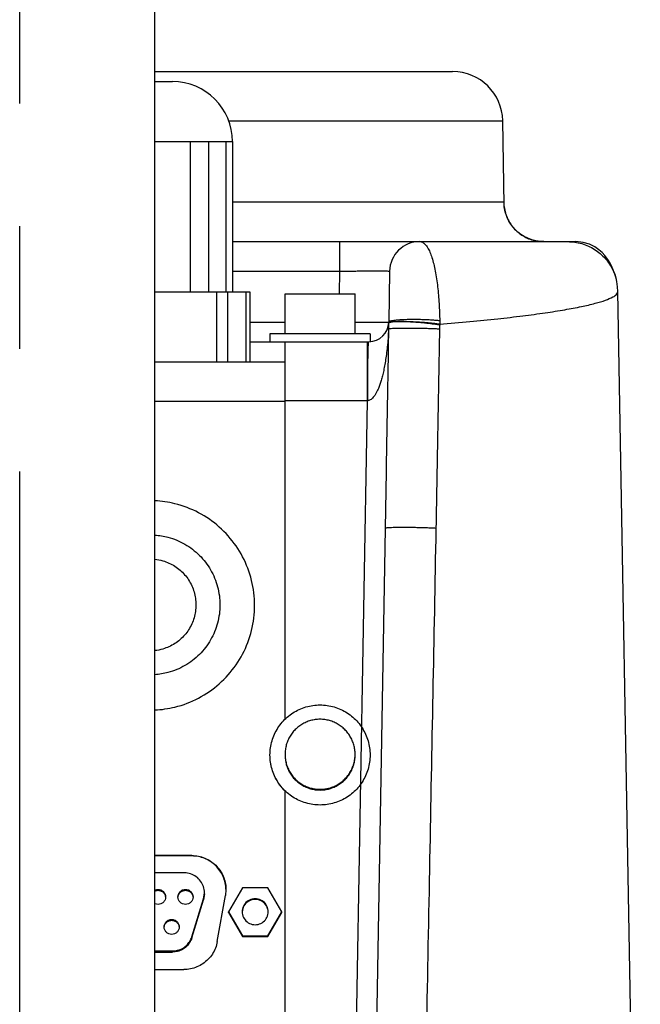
# Model space of a CAD drawing. Extents: x 0 to 594, y 0 to 420.
# Tile 41 of 64: x 472 to 484, y 206 to 225. Entities that reach past the tile are written whole.
import ezdxf

# ---------------------------------------------------------------- set-up
doc = ezdxf.new("R2010")
doc.units = 0
doc.header["$LTSCALE"] = 32.67
doc.linetypes.add('CENTER', pattern=[0.6, 0.375, -0.075, 0.075, -0.075])
doc.layers.get('0').update_dxf_attribs({"linetype": 'CONTINUOUS'})
doc.layers.add('DEFAULT_1', color=7, linetype='CENTER')

msp = doc.modelspace()

# ---------------------------------------------------------------- linework, layer by layer
at = {"color": 7, "linetype": 'CONTINUOUS'}
for p, q in [((474.48164, 165.51009), (474.48164, 254.12424)), ((474.48164, 224.41009), (480.43044, 224.41009)), ((474.48164, 224.21009), (474.83164, 224.21009)), ((481.45962, 221.74694), (481.43029, 223.42754)), ((474.48164, 223.01009), (476.03164, 223.01009)), ((476.03164, 223.01009), (476.03164, 220.01009)), ((481.45976, 221.7421), (481.45962, 221.74695)), ((481.46059, 221.72709), (481.45976, 221.7421)), ((476.03164, 221.01009), (482.89094, 221.01009)), ((479.17135, 220.42056), (479.15359, 219.40311)), ((483.69386, 220.27821), (483.69389, 220.27811)), ((484.17909, 194.41009), (483.73218, 220.0135)), ((474.48164, 220.01009), (476.38164, 220.01009)), ((476.38164, 220.01009), (476.38164, 218.61009)), ((477.08164, 219.17009), (477.08164, 219.97009)), ((477.08164, 219.97009), (478.48163, 219.97009)), ((478.48164, 219.17009), (478.48164, 219.97009)), ((476.78164, 219.17009), (476.78164, 219.01009)), ((478.78164, 219.17009), (476.78164, 219.17009)), ((478.78164, 219.17009), (478.78164, 219.01114)), ((476.38164, 219.01009), (478.75365, 219.01009)), ((477.08164, 211.46071), (477.08164, 219.01009)), ((474.48164, 218.61009), (477.08164, 218.61009)), ((479.08162, 215.28009), (478.73816, 195.60311)), ((477.08164, 201.46224), (477.08164, 210.03692)), ((475.22125, 208.74074), (474.48164, 208.74074)), ((475.22125, 208.73201), (474.48164, 208.73201)), ((475.07339, 208.39336), (474.48164, 208.39336)), ((475.90124, 208.06093), (475.89091, 207.94278)), ((476.23277, 208.0976), (475.95564, 207.61767)), ((476.73851, 208.0976), (476.23277, 208.0976)), ((477.01564, 207.61767), (476.73851, 208.0976)), ((475.21908, 207.1148), (475.45536, 207.87469)), ((475.21908, 207.09351), (475.45536, 207.8534)), ((475.45536, 207.87469), (475.47341, 207.99342)), ((475.47341, 207.97213), (475.45536, 207.8534)), ((475.72869, 207.02292), (475.89091, 207.94278)), ((475.95564, 207.60091), (475.95564, 207.61767)), ((475.95564, 207.61767), (476.23277, 207.13774)), ((476.73851, 207.13774), (477.01564, 207.61767)), ((477.01564, 207.60091), (477.01564, 207.61767)), ((475.95564, 207.60091), (476.23277, 207.12099)), ((476.73851, 207.12099), (477.01564, 207.60091)), ((476.23277, 207.12099), (476.23277, 207.13774)), ((476.23277, 207.13774), (476.73851, 207.13774)), ((476.23277, 207.12099), (476.73851, 207.12099)), ((476.73851, 207.12099), (476.73851, 207.13774)), ((474.48164, 206.8336), (474.83711, 206.8336)), ((474.48164, 206.81231), (474.83711, 206.81231)), ((474.48164, 206.46109), (475.05902, 206.46109))]:
    msp.add_line(p, q, dxfattribs=at)
at = {"color": 9, "linetype": 'CONTINUOUS'}
for p, q in [((475.94891, 223.42754), (481.43029, 223.42754)), ((475.19337, 220.01009), (475.19337, 223.01009)), ((475.55939, 220.01009), (475.55939, 223.01009)), ((475.89766, 223.01009), (475.89766, 220.01009)), ((481.45193, 221.79613), (476.03164, 221.79613)), ((478.1715, 221.01009), (478.1715, 220.42056)), ((476.03164, 220.42056), (478.17148, 220.42056)), ((478.17148, 220.42056), (478.16362, 219.97009)), ((475.72279, 218.61009), (475.72279, 220.01009)), ((475.94241, 218.61009), (475.94241, 220.01009)), ((476.30125, 220.01009), (476.30125, 218.61009)), ((476.38164, 219.40311), (477.08164, 219.40311)), ((478.72621, 217.83103), (478.72621, 219.01009)), ((474.48164, 217.82405), (477.08164, 217.82405)), ((478.72621, 217.83103), (477.08164, 217.83103)), ((478.4412, 201.50267), (478.72621, 217.83103)), ((475.22125, 208.74074), (475.22125, 208.73201)), ((475.45536, 207.87469), (475.45536, 207.8534)), ((475.21908, 207.1148), (475.21908, 207.09351)), ((474.83711, 206.8336), (474.83711, 206.81231))]:
    msp.add_line(p, q, dxfattribs=at)
at = {"color": 7, "linetype": 'CONTINUOUS'}
for points in [[(482.25124, 221.01009), (482.18584, 221.01278), (482.09552, 221.02544), (482.01054, 221.04727), (481.93145, 221.07699), (481.85861, 221.1134), (481.79219, 221.15541), (481.73224, 221.20203), (481.67871, 221.25239), (481.63149, 221.30568), (481.59059, 221.36099), (481.55586, 221.41742), (481.52711, 221.47412), (481.50404, 221.5302), (481.48657, 221.58378), (481.47446, 221.63207), (481.46689, 221.67263), (481.46265, 221.70432), (481.46059, 221.72709)], [(483.69386, 220.27821), (483.68187, 220.31964), (483.66818, 220.36329), (483.65339, 220.40643), (483.6372, 220.44948), (483.61914, 220.49293), (483.59862, 220.53731), (483.57485, 220.58317), (483.54672, 220.63111), (483.51275, 220.68163), (483.471, 220.73494), (483.41895, 220.79087), (483.35334, 220.84844), (483.27037, 220.90526), (483.16629, 220.95666), (483.0392, 220.99495), (482.89094, 221.01009)], [(483.73217, 220.01369), (483.72647, 220.10692), (483.70922, 220.21563), (483.69389, 220.27811)]]:
    msp.add_lwpolyline(points, dxfattribs=at)
for centre, radius, start, end in [((480.43044, 223.41009), 1, 1, 89.999914), ((474.83164, 223.01009), 1.2, 0, 90), ((479.77126, 220.41009), 0.6, 90, 178.99999), ((478.75365, 219.41009), 0.4, 270, 359)]:
    msp.add_arc(centre, radius, start, end, dxfattribs=at)
at = {"color": 9, "linetype": 'CONTINUOUS'}
for points, knots in [([(481.45193, 221.79613), (481.45265, 221.75475), (481.46054, 221.67198), (481.49141, 221.55125), (481.54057, 221.43672), (481.60685, 221.33119), (481.68865, 221.2372), (481.78399, 221.15699), (481.89059, 221.09252), (482.00588, 221.04532), (482.12704, 221.01654), (482.20989, 221.01009), (482.25124, 221.01009)], [0, 0, 0, 0, 0.10003508, 0.20006646, 0.30009118, 0.4001069, 0.50011215, 0.60010648, 0.70009046, 0.80006566, 0.9000345, 1, 1, 1, 1]), ([(481.4597, 221.74698), (481.45962, 221.75333), (481.45926, 221.76577), (481.45744, 221.77988), (481.45643, 221.79613), (481.45193, 221.79613)], [0, 0, 0, 0, 0.36675699, 0.73378482, 1, 1, 1, 1]), ([(479.77126, 221.01009), (479.79036, 221.01009), (479.83209, 220.99896), (479.88617, 220.95424), (479.93492, 220.88618), (479.97917, 220.79622), (480.01892, 220.68657), (480.05399, 220.5599), (480.08432, 220.41919), (480.10996, 220.26732), (480.13105, 220.10685), (480.14777, 219.94017), (480.16027, 219.76984), (480.16871, 219.59855), (480.17181, 219.48433), (480.17275, 219.42752)], [0, 0, 0, 0, 0.03369439, 0.07297094, 0.12153426, 0.18043702, 0.24928492, 0.32698864, 0.41209809, 0.50305801, 0.59857254, 0.69753239, 0.79847818, 0.89978326, 1, 1, 1, 1]), ([(482.73018, 221.01009), (482.7772, 221.01009), (482.87141, 221.00341), (483.00982, 220.97359), (483.14273, 220.92456), (483.26745, 220.85731), (483.38149, 220.77317), (483.48256, 220.67384), (483.56863, 220.56131), (483.63797, 220.43783), (483.6755, 220.34118), (483.69138, 220.28713), (483.69386, 220.27821)], [0, 0, 0, 0, 0.10865133, 0.2173597, 0.326113, 0.43489558, 0.54368944, 0.65247571, 0.7612361, 0.86995439, 0.9786177, 1, 1, 1, 1]), ([(478.17148, 220.42056), (478.2111, 220.42098), (478.29024, 220.42175), (478.408, 220.42277), (478.52311, 220.4236), (478.63327, 220.42424), (478.73653, 220.42468), (478.83125, 220.42489), (478.91632, 220.42494), (478.99031, 220.42462), (479.05314, 220.42458), (479.10122, 220.42306), (479.14011, 220.42444), (479.15612, 220.41987), (479.17139, 220.42295), (479.17135, 220.42056)], [0, 0, 0, 0, 0.11886211, 0.23741961, 0.35330015, 0.46417018, 0.56791675, 0.6630488, 0.74840883, 0.82291798, 0.88557077, 0.9353426, 0.97127206, 0.99281938, 1, 1, 1, 1]), ([(480.17255, 219.35871), (480.37366, 219.37551), (480.75975, 219.40975), (481.31329, 219.46571), (481.81532, 219.52388), (482.26312, 219.58383), (482.65418, 219.64521), (482.98658, 219.70725), (483.25813, 219.77005), (483.46906, 219.83085), (483.61614, 219.89358), (483.70707, 219.94582), (483.73139, 219.99742), (483.7318, 220.01367)], [0, 0, 0, 0, 0.16520808, 0.31729031, 0.45543539, 0.57891739, 0.68710414, 0.77946964, 0.8556165, 0.91532523, 0.95869201, 0.98665231, 1, 1, 1, 1]), ([(480.17275, 219.42752), (480.14701, 219.43044), (480.09232, 219.43572), (480.00622, 219.44199), (479.91306, 219.44694), (479.81546, 219.45043), (479.71612, 219.45235), (479.61783, 219.45264), (479.52333, 219.45131), (479.43524, 219.44838), (479.35608, 219.44401), (479.28785, 219.43817), (479.23297, 219.43161), (479.19143, 219.42326), (479.16687, 219.4166), (479.15366, 219.40741), (479.15359, 219.40311)], [0, 0, 0, 0, 0.07560933, 0.160382, 0.25199018, 0.34790639, 0.4454786, 0.54200708, 0.63482213, 0.72136131, 0.79924492, 0.86634976, 0.92088485, 0.96148778, 0.98744401, 1, 1, 1, 1]), ([(480.17275, 219.42752), (480.17294, 219.41606), (480.1731, 219.39312), (480.17281, 219.37018), (480.17255, 219.35871)], [0, 0, 0, 0, 0.49962006, 1, 1, 1, 1]), ([(478.48164, 219.40121), (478.51078, 219.40107), (478.58166, 219.40077), (478.69058, 219.40044), (478.80408, 219.40017), (478.90404, 219.40035), (478.98964, 219.39995), (479.05571, 219.40185), (479.10951, 219.39878), (479.13106, 219.4055), (479.14954, 219.40077), (479.15156, 219.40107)], [0, 0, 0, 0, 0.13084308, 0.31822773, 0.48914892, 0.64012419, 0.76807764, 0.87040513, 0.94503514, 0.99044543, 1, 1, 1, 1]), ([(479.1495, 219.26301), (479.14698, 219.20104), (479.14038, 219.08267), (479.12645, 218.91372), (479.10848, 218.76092), (479.08799, 218.62266), (479.06586, 218.49735), (479.04209, 218.38458), (479.01659, 218.28406), (478.9894, 218.1949), (478.96203, 218.11567), (478.93431, 218.04637), (478.90572, 217.98744), (478.8756, 217.93907), (478.84501, 217.90034), (478.81735, 217.86823), (478.78842, 217.84635), (478.7599, 217.83566), (478.74168, 217.83186), (478.73307, 217.83139)], [0, 0, 0, 0, 0.1201661, 0.22965918, 0.32842997, 0.41821128, 0.50044003, 0.57493238, 0.64146752, 0.70130934, 0.75550059, 0.80383584, 0.84584779, 0.88224562, 0.91397135, 0.94141545, 0.96423343, 0.98329403, 1, 1, 1, 1]), ([(479.1495, 219.26301), (479.13856, 218.60621), (479.11621, 217.27856), (479.09333, 215.95093), (479.08162, 215.28009)], [0, 0, 0, 0, 0.49470712, 1, 1, 1, 1]), ([(479.151, 219.35985), (479.15053, 219.35266), (479.14986, 219.33908), (479.14927, 219.31975), (479.14912, 219.30253), (479.14932, 219.28742), (479.1495, 219.27448), (479.14949, 219.2666), (479.14948, 219.26302)], [0, 0, 0, 0, 0.22302378, 0.42107307, 0.5990176, 0.75609598, 0.88905753, 1, 1, 1, 1]), ([(480.16741, 219.26203), (480.14068, 219.26349), (480.08382, 219.26618), (479.99429, 219.26953), (479.89734, 219.27238), (479.79587, 219.27462), (479.69293, 219.27619), (479.59161, 219.27704), (479.49495, 219.27716), (479.40587, 219.27652), (479.32701, 219.27521), (479.26083, 219.27312), (479.20905, 219.27081), (479.17377, 219.2674), (479.15528, 219.26537), (479.14949, 219.26296)], [0, 0, 0, 0, 0.07881183, 0.16763012, 0.26379417, 0.36442098, 0.46649273, 0.56694799, 0.66277411, 0.75109832, 0.82927486, 0.89496629, 0.9462182, 0.981533, 1, 1, 1, 1]), ([(479.1872, 219.40002), (479.1789, 219.39867), (479.16742, 219.39649), (479.15313, 219.38932), (479.15288, 219.38535)], [0, 0, 0, 0, 0.68746853, 1, 1, 1, 1]), ([(479.5539, 219.40436), (479.54341, 219.40481), (479.50328, 219.40639), (479.43646, 219.40815), (479.35715, 219.40846), (479.28867, 219.40659), (479.23344, 219.40316), (479.2005, 219.3984), (479.18718, 219.39593)], [0, 0, 0, 0, 0.08576568, 0.32787201, 0.54578603, 0.73357584, 0.88624325, 1, 1, 1, 1]), ([(479.55395, 219.40864), (479.5434, 219.40898), (479.50319, 219.41014), (479.43626, 219.41135), (479.35695, 219.41128), (479.28846, 219.40942), (479.2335, 219.40632), (479.20032, 219.40216), (479.1872, 219.40002)], [0, 0, 0, 0, 0.08623433, 0.32860754, 0.54668107, 0.73446374, 0.88687781, 1, 1, 1, 1]), ([(480.1713, 219.342), (480.1458, 219.34655), (480.09154, 219.3553), (480.006, 219.36697), (479.91333, 219.37771), (479.81612, 219.38721), (479.71709, 219.39521), (479.62948, 219.4008), (479.57518, 219.40346), (479.5539, 219.40436)], [0, 0, 0, 0, 0.12515868, 0.26547475, 0.41709925, 0.57585205, 0.73734643, 0.89711659, 1, 1, 1, 1]), ([(480.17255, 219.35871), (480.14696, 219.36244), (480.09253, 219.36958), (480.00677, 219.37904), (479.91389, 219.3877), (479.81648, 219.3953), (479.71725, 219.40161), (479.62954, 219.40595), (479.57521, 219.40797), (479.55395, 219.40864)], [0, 0, 0, 0, 0.12496687, 0.26520757, 0.41684853, 0.57568632, 0.7373108, 0.89723208, 1, 1, 1, 1]), ([(480.16741, 219.26203), (480.15631, 218.6054), (480.13325, 217.27807), (480.10879, 215.95077), (480.09604, 215.28009)], [0, 0, 0, 0, 0.49469978, 1, 1, 1, 1]), ([(480.1713, 219.342), (480.17088, 219.33701), (480.17004, 219.32759), (480.16915, 219.31413), (480.16852, 219.30204), (480.16806, 219.29109), (480.16777, 219.28103), (480.16757, 219.27144), (480.16746, 219.26516), (480.16741, 219.26203)], [0, 0, 0, 0, 0.18736124, 0.35438726, 0.50542741, 0.64092493, 0.76460544, 0.88273289, 1, 1, 1, 1]), ([(480.17255, 219.35871), (480.17237, 219.35594), (480.17198, 219.35036), (480.17153, 219.3448), (480.1713, 219.342)], [0, 0, 0, 0, 0.49718747, 1, 1, 1, 1]), ([(478.73831, 218.60988), (478.7386, 218.62862), (478.73932, 218.67319), (478.74061, 218.74066), (478.74219, 218.80913), (478.74365, 218.86041), (478.74489, 218.89658), (478.74604, 218.92591), (478.74724, 218.95173), (478.74861, 218.97393), (478.74957, 218.98659), (478.7505, 218.9963), (478.75145, 219.00373), (478.75228, 219.00745), (478.75307, 219.01009), (478.75365, 219.01009)], [0, 0, 0, 0, 0.14026963, 0.33349707, 0.50485217, 0.65269591, 0.71735102, 0.77559897, 0.87232454, 0.91065055, 0.94219792, 0.96690631, 0.98472712, 0.99565377, 1, 1, 1, 1]), ([(478.73307, 217.83139), (478.7331, 217.90841), (478.73339, 218.05929), (478.73439, 218.24504), (478.73557, 218.38682), (478.7366, 218.48568), (478.73753, 218.55768), (478.73811, 218.59664), (478.73823, 218.60467)], [0, 0, 0, 0, 0.29879751, 0.58533861, 0.72061793, 0.84886242, 0.96885367, 1, 1, 1, 1]), ([(480.09604, 215.28009), (480.07016, 215.28155), (480.01528, 215.28427), (479.92907, 215.28772), (479.83601, 215.29069), (479.73867, 215.2931), (479.63975, 215.29487), (479.54198, 215.29597), (479.44809, 215.29635), (479.36062, 215.29603), (479.28221, 215.29496), (479.21432, 215.29336), (479.16086, 215.29083), (479.11811, 215.2887), (479.09807, 215.28466), (479.08167, 215.28317), (479.08162, 215.28009)], [0, 0, 0, 0, 0.076546, 0.16224941, 0.25474293, 0.35146966, 0.44975475, 0.54687994, 0.64015927, 0.72701395, 0.80504449, 0.87209845, 0.92633308, 0.96627491, 0.99089658, 1, 1, 1, 1]), ([(480.09604, 215.28009), (480.05415, 213.076), (479.96874, 208.57765), (479.83819, 201.69114), (479.74957, 197.00872), (479.70441, 194.62056)], [0, 0, 0, 0, 0.32005826, 0.65321279, 1, 1, 1, 1])]:
    msp.add_open_spline(points, degree=3, knots=knots, dxfattribs=at)
for points in [[(479.1524, 219.37858), (479.15191, 219.37234), (479.15141, 219.3661), (479.151, 219.35985)], [(479.15156, 219.40107), (479.15278, 219.40124), (479.15356, 219.40183), (479.15359, 219.40311)], [(479.15477, 219.3835), (479.15345, 219.38212), (479.15255, 219.38053), (479.15241, 219.37867)], [(479.16156, 219.38809), (479.15908, 219.38683), (479.15654, 219.38535), (479.15477, 219.3835)], [(479.18718, 219.39593), (479.17864, 219.39434), (479.1704, 219.39257), (479.16156, 219.38809)], [(478.73823, 218.60467), (478.73825, 218.6064), (478.73828, 218.60814), (478.73831, 218.60988)], [(478.73307, 217.83139), (478.73079, 217.83127), (478.7285, 217.83115), (478.72621, 217.83103)]]:
    msp.add_open_spline(points, degree=3, dxfattribs=at)
at = {"color": 7, "linetype": 'CONTINUOUS'}
for points, knots in [([(474.48211, 211.64991), (474.61684, 211.65641), (474.91916, 211.7004), (475.36367, 211.86904), (475.78301, 212.15839), (476.12083, 212.53967), (476.3576, 212.9907), (476.47952, 213.48529), (476.47952, 213.99467), (476.3576, 214.48925), (476.12083, 214.94029), (475.78301, 215.32157), (475.36367, 215.61092), (474.91916, 215.77956), (474.61684, 215.82355), (474.48211, 215.83005)], [0, 0, 0, 0, 0.06356192, 0.14291989, 0.22227548, 0.30162819, 0.38097821, 0.4603263, 0.5396737, 0.6190218, 0.69837181, 0.77772453, 0.85708011, 0.93643808, 1, 1, 1, 1]), ([(474.48233, 215.14663), (474.57057, 215.14024), (474.77964, 215.10512), (475.08964, 214.97666), (475.38297, 214.75165), (475.608, 214.45841), (475.74947, 214.11692), (475.78164, 213.87261), (475.78164, 213.75045)], [0, 0, 0, 0, 0.12658468, 0.30127883, 0.47596732, 0.65064827, 0.82532392, 1, 1, 1, 1]), ([(474.48261, 214.66472), (474.53609, 214.6588), (474.67553, 214.63096), (474.88579, 214.53488), (475.08645, 214.36108), (475.22995, 214.13781), (475.29227, 213.9256), (475.30162, 213.79424), (475.30162, 213.75045)], [0, 0, 0, 0, 0.12013218, 0.31567128, 0.51120275, 0.70672592, 0.90224274, 1, 1, 1, 1]), ([(475.78164, 213.75045), (475.78164, 213.6283), (475.74947, 213.38399), (475.608, 213.04251), (475.38297, 212.74928), (475.08963, 212.52427), (474.77964, 212.39581), (474.57057, 212.3607), (474.48233, 212.35431)], [0, 0, 0, 0, 0.1746728, 0.34934909, 0.52403133, 0.69872047, 0.87341557, 1, 1, 1, 1]), ([(475.30162, 213.75045), (475.30162, 213.70666), (475.29227, 213.57531), (475.22994, 213.3631), (475.08644, 213.13983), (474.88578, 212.96605), (474.67552, 212.86998), (474.53609, 212.84213), (474.48261, 212.83622)], [0, 0, 0, 0, 0.09776131, 0.29327945, 0.48880271, 0.68433312, 0.87987098, 1, 1, 1, 1]), ([(476.78164, 210.75021), (476.78164, 210.7978), (476.78845, 210.89299), (476.81888, 211.03286), (476.86891, 211.16698), (476.93752, 211.29261), (477.02332, 211.4072), (477.12455, 211.50842), (477.23916, 211.5942), (477.36481, 211.6628), (477.49895, 211.71282), (477.63882, 211.74325), (477.73408, 211.75006), (477.78164, 211.75006)], [0, 0, 0, 0, 0.09090224, 0.18180503, 0.27270889, 0.36361424, 0.45452138, 0.54543047, 0.63634151, 0.72725434, 0.81816867, 0.90908406, 1, 1, 1, 1]), ([(477.78164, 211.75006), (477.8292, 211.75006), (477.92446, 211.74325), (478.06432, 211.71282), (478.19847, 211.6628), (478.32412, 211.5942), (478.43873, 211.50842), (478.53996, 211.4072), (478.62575, 211.29261), (478.69437, 211.16698), (478.7444, 211.03286), (478.77483, 210.89299), (478.78164, 210.7978), (478.78164, 210.75021)], [0, 0, 0, 0, 0.09091594, 0.18183133, 0.27274566, 0.36365849, 0.45456953, 0.54547862, 0.63638576, 0.72729111, 0.81819497, 0.90909776, 1, 1, 1, 1]), ([(477.78164, 211.46407), (477.74979, 211.46407), (477.68601, 211.45971), (477.5922, 211.44021), (477.50189, 211.40812), (477.4168, 211.36404), (477.3385, 211.30878), (477.26846, 211.24337), (477.20798, 211.16904), (477.15818, 211.08717), (477.12, 210.99928), (477.09414, 210.90701), (477.08327, 210.8279), (477.08164, 210.78011), (477.08164, 210.76417)], [0, 0, 0, 0, 0.08696308, 0.17392568, 0.26088734, 0.34784768, 0.43480642, 0.52176339, 0.60871857, 0.69567204, 0.78262404, 0.86957491, 0.95652505, 1, 1, 1, 1]), ([(478.48164, 210.76417), (478.48164, 210.78011), (478.48001, 210.8279), (478.46913, 210.90701), (478.44327, 210.99928), (478.40509, 211.08717), (478.3553, 211.16904), (478.29482, 211.24337), (478.22477, 211.30878), (478.14648, 211.36404), (478.06139, 211.40812), (477.97108, 211.44021), (477.87726, 211.45971), (477.81348, 211.46407), (477.78164, 211.46407)], [0, 0, 0, 0, 0.04347495, 0.13042509, 0.21737596, 0.30432796, 0.39128143, 0.47823661, 0.56519358, 0.65215232, 0.73911266, 0.82607432, 0.91303692, 1, 1, 1, 1]), ([(477.08164, 210.76417), (477.08164, 210.74824), (477.08327, 210.70044), (477.09414, 210.62133), (477.12, 210.52906), (477.15818, 210.44117), (477.20798, 210.3593), (477.26846, 210.28497), (477.3385, 210.21957), (477.4168, 210.16431), (477.50189, 210.12022), (477.5922, 210.08813), (477.68601, 210.06864), (477.74979, 210.06428), (477.78164, 210.06428)], [0, 0, 0, 0, 0.04347495, 0.13042509, 0.21737596, 0.30432796, 0.39128143, 0.47823661, 0.56519358, 0.65215232, 0.73911266, 0.82607432, 0.91303692, 1, 1, 1, 1]), ([(477.78164, 210.06428), (477.81348, 210.06428), (477.87726, 210.06864), (477.97108, 210.08813), (478.06139, 210.12022), (478.14648, 210.16431), (478.22477, 210.21957), (478.29482, 210.28497), (478.3553, 210.3593), (478.40509, 210.44117), (478.44327, 210.52906), (478.46913, 210.62133), (478.48001, 210.70044), (478.48164, 210.74824), (478.48164, 210.76417)], [0, 0, 0, 0, 0.08696308, 0.17392568, 0.26088734, 0.34784768, 0.43480642, 0.52176339, 0.60871857, 0.69567204, 0.78262404, 0.86957491, 0.95652505, 1, 1, 1, 1]), ([(477.78164, 209.75036), (477.73408, 209.75036), (477.63882, 209.75717), (477.49895, 209.7876), (477.36481, 209.83762), (477.23916, 209.90622), (477.12455, 209.992), (477.02332, 210.09322), (476.93752, 210.20781), (476.86891, 210.33344), (476.81888, 210.46756), (476.78845, 210.60743), (476.78164, 210.70262), (476.78164, 210.75021)], [0, 0, 0, 0, 0.09091594, 0.18183133, 0.27274566, 0.36365849, 0.45456953, 0.54547862, 0.63638576, 0.72729111, 0.81819497, 0.90909776, 1, 1, 1, 1]), ([(477.07987, 210.03512), (477.06113, 210.05358), (477.01052, 210.10751), (476.93752, 210.20502), (476.86891, 210.33065), (476.81888, 210.46477), (476.78845, 210.60464), (476.78164, 210.69982), (476.78164, 210.74742)], [0, 0, 0, 0, 0.09953747, 0.27963565, 0.45973028, 0.63982196, 0.81991153, 1, 1, 1, 1]), ([(477.08164, 210.75021), (477.08164, 210.73428), (477.08327, 210.68648), (477.09414, 210.60737), (477.12, 210.5151), (477.15818, 210.42721), (477.20798, 210.34534), (477.26846, 210.27101), (477.3385, 210.2056), (477.4168, 210.15034), (477.50189, 210.10626), (477.5922, 210.07417), (477.68601, 210.05468), (477.74979, 210.05032), (477.78164, 210.05032)], [0, 0, 0, 0, 0.04347495, 0.13042509, 0.21737596, 0.30432796, 0.39128143, 0.47823661, 0.56519358, 0.65215232, 0.73911266, 0.82607432, 0.91303692, 1, 1, 1, 1]), ([(477.78164, 210.05032), (477.81348, 210.05032), (477.87726, 210.05468), (477.97108, 210.07417), (478.06139, 210.10626), (478.14648, 210.15034), (478.22477, 210.2056), (478.29482, 210.27101), (478.3553, 210.34534), (478.40509, 210.42721), (478.44327, 210.5151), (478.46913, 210.60737), (478.48001, 210.68648), (478.48164, 210.73428), (478.48164, 210.75021)], [0, 0, 0, 0, 0.08696308, 0.17392568, 0.26088734, 0.34784768, 0.43480642, 0.52176339, 0.60871857, 0.69567204, 0.78262404, 0.86957491, 0.95652505, 1, 1, 1, 1]), ([(478.78164, 210.75021), (478.78164, 210.70262), (478.77483, 210.60743), (478.7444, 210.46756), (478.69437, 210.33344), (478.62575, 210.20781), (478.53996, 210.09322), (478.43873, 209.992), (478.32412, 209.90622), (478.19847, 209.83762), (478.06432, 209.7876), (477.92446, 209.75717), (477.8292, 209.75036), (477.78164, 209.75036)], [0, 0, 0, 0, 0.09090224, 0.18180503, 0.27270889, 0.36361424, 0.45452138, 0.54543047, 0.63634151, 0.72725434, 0.81816867, 0.90908406, 1, 1, 1, 1]), ([(475.22125, 208.74074), (475.26513, 208.74074), (475.35314, 208.73219), (475.48003, 208.6942), (475.59726, 208.63246), (475.70038, 208.5493), (475.78555, 208.44782), (475.84956, 208.33183), (475.89001, 208.20568), (475.90078, 208.11363), (475.90124, 208.06529), (475.90124, 208.06093)], [0, 0, 0, 0, 0.12347616, 0.24695094, 0.37042319, 0.49389212, 0.61735741, 0.74081933, 0.86427861, 0.98773639, 1, 1, 1, 1]), ([(475.90112, 208.0653), (475.90027, 208.10926), (475.89001, 208.19695), (475.84956, 208.32311), (475.78555, 208.43909), (475.70038, 208.54057), (475.59726, 208.62374), (475.48003, 208.68547), (475.35314, 208.72347), (475.26513, 208.73201), (475.22125, 208.73201)], [0, 0, 0, 0, 0.12499062, 0.24998275, 0.37497756, 0.49997578, 0.62497768, 0.74998294, 0.87499078, 1, 1, 1, 1]), ([(475.47339, 207.99342), (475.47339, 207.99415), (475.47329, 208.0374), (475.45919, 208.12194), (475.40065, 208.23451), (475.3105, 208.32373), (475.19767, 208.38049), (475.11413, 208.39336), (475.07339, 208.39336)], [0, 0, 0, 0, 0.00351171, 0.20630283, 0.40424129, 0.60209599, 0.8046657, 1, 1, 1, 1]), ([(474.48, 208.03081), (474.49028, 208.03582), (474.52241, 208.0472), (474.58015, 208.0472), (474.64235, 208.01722), (474.68176, 207.96791), (474.69275, 207.92951), (474.69466, 207.91289)], [0, 0, 0, 0, 0.11965218, 0.35461991, 0.58958089, 0.82452674, 1, 1, 1, 1]), ([(474.48106, 208.0488), (474.48342, 208.04993), (474.50375, 208.05899), (474.54564, 208.06731), (474.60453, 208.05561), (474.65446, 208.02223), (474.68783, 207.97238), (474.69564, 207.93294), (474.69564, 207.91343)], [0, 0, 0, 0, 0.02598563, 0.22079947, 0.41561331, 0.61041912, 0.80521357, 1, 1, 1, 1]), ([(474.94364, 207.91343), (474.94364, 207.93294), (474.95145, 207.97238), (474.98481, 208.02223), (475.03474, 208.05561), (475.09364, 208.06731), (475.15253, 208.05561), (475.20246, 208.02223), (475.23583, 207.97238), (475.24364, 207.93294), (475.24364, 207.91343)], [0, 0, 0, 0, 0.1249912, 0.24998756, 0.3749912, 0.5, 0.62500879, 0.75001244, 0.8750088, 1, 1, 1, 1]), ([(474.94461, 207.91289), (474.94653, 207.92951), (474.95751, 207.96791), (474.99692, 208.01722), (475.05912, 208.0472), (475.12815, 208.0472), (475.19035, 208.01722), (475.22976, 207.96791), (475.24075, 207.92951), (475.24266, 207.91289)], [0, 0, 0, 0, 0.11500954, 0.26899889, 0.42299816, 0.57700184, 0.73100111, 0.88499046, 1, 1, 1, 1]), ([(474.69564, 207.91343), (474.69564, 207.89393), (474.68783, 207.85449), (474.65446, 207.80464), (474.60453, 207.77126), (474.54564, 207.75956), (474.50375, 207.76788), (474.48342, 207.77694), (474.48106, 207.77807)], [0, 0, 0, 0, 0.19478643, 0.38958088, 0.58438669, 0.77920053, 0.97401437, 1, 1, 1, 1]), ([(475.24364, 207.91343), (475.24364, 207.89393), (475.23583, 207.85449), (475.20246, 207.80464), (475.15253, 207.77126), (475.09364, 207.75956), (475.03474, 207.77126), (474.98481, 207.80464), (474.95145, 207.85449), (474.94364, 207.89393), (474.94364, 207.91343)], [0, 0, 0, 0, 0.1249912, 0.24998756, 0.3749912, 0.5, 0.62500879, 0.75001244, 0.8750088, 1, 1, 1, 1]), ([(476.48564, 207.87763), (476.44707, 207.87763), (476.36883, 207.85988), (476.27546, 207.78529), (476.23216, 207.69546), (476.22566, 207.63712), (476.22566, 207.61767)], [0, 0, 0, 0, 0.28573389, 0.57145302, 0.85715374, 1, 1, 1, 1]), ([(476.48564, 207.86367), (476.44078, 207.86367), (476.34933, 207.83937), (476.25324, 207.743), (476.22811, 207.65784), (476.22598, 207.61696)], [0, 0, 0, 0, 0.34454539, 0.68906806, 1, 1, 1, 1]), ([(476.74561, 207.61767), (476.74561, 207.63712), (476.73912, 207.69546), (476.69581, 207.78529), (476.60244, 207.85988), (476.52421, 207.87763), (476.48564, 207.87763)], [0, 0, 0, 0, 0.14284626, 0.42854698, 0.71426611, 1, 1, 1, 1]), ([(476.74529, 207.61696), (476.74316, 207.65784), (476.71804, 207.743), (476.62194, 207.83937), (476.5305, 207.86367), (476.48564, 207.86367)], [0, 0, 0, 0, 0.31093194, 0.65545461, 1, 1, 1, 1]), ([(476.22566, 207.61767), (476.22566, 207.59822), (476.23216, 207.53988), (476.27546, 207.45005), (476.36883, 207.37546), (476.44707, 207.35771), (476.48564, 207.35771)], [0, 0, 0, 0, 0.14284626, 0.42854698, 0.71426611, 1, 1, 1, 1]), ([(476.48564, 207.35771), (476.52421, 207.35771), (476.60244, 207.37546), (476.69581, 207.45005), (476.73912, 207.53988), (476.74561, 207.59822), (476.74561, 207.61767)], [0, 0, 0, 0, 0.28573389, 0.57145302, 0.85715374, 1, 1, 1, 1]), ([(474.66764, 207.31353), (474.66764, 207.33303), (474.67545, 207.37247), (474.70881, 207.42232), (474.75874, 207.4557), (474.81764, 207.46741), (474.87653, 207.4557), (474.92646, 207.42232), (474.95983, 207.37247), (474.96764, 207.33303), (474.96764, 207.31353)], [0, 0, 0, 0, 0.1249912, 0.24998756, 0.3749912, 0.5, 0.62500879, 0.75001244, 0.8750088, 1, 1, 1, 1]), ([(474.66861, 207.31299), (474.67053, 207.3296), (474.68151, 207.368), (474.72092, 207.41731), (474.78312, 207.44729), (474.85215, 207.44729), (474.91435, 207.41731), (474.95376, 207.368), (474.96475, 207.3296), (474.96666, 207.31299)], [0, 0, 0, 0, 0.11500954, 0.26899889, 0.42299816, 0.57700184, 0.73100111, 0.88499046, 1, 1, 1, 1]), ([(474.96764, 207.31353), (474.96764, 207.29402), (474.95983, 207.25458), (474.92646, 207.20473), (474.87653, 207.17135), (474.81764, 207.15965), (474.75874, 207.17135), (474.70881, 207.20473), (474.67545, 207.25458), (474.66764, 207.29402), (474.66764, 207.31353)], [0, 0, 0, 0, 0.1249912, 0.24998756, 0.3749912, 0.5, 0.62500879, 0.75001244, 0.8750088, 1, 1, 1, 1]), ([(474.83711, 206.8336), (474.87061, 206.8336), (474.93852, 206.84218), (475.03351, 206.88015), (475.11638, 206.94118), (475.1808, 207.02058), (475.20914, 207.08284), (475.21908, 207.1148)], [0, 0, 0, 0, 0.19844458, 0.4005581, 0.5997387, 0.80167037, 1, 1, 1, 1]), ([(475.21908, 207.09351), (475.20914, 207.06155), (475.1808, 206.99929), (475.11638, 206.91989), (475.03351, 206.85886), (474.93852, 206.82089), (474.87061, 206.81231), (474.83711, 206.81231)], [0, 0, 0, 0, 0.19832963, 0.4002613, 0.5994419, 0.80155542, 1, 1, 1, 1]), ([(475.72869, 207.02292), (475.72086, 206.97848), (475.69622, 206.8909), (475.63404, 206.76966), (475.54905, 206.66309), (475.44463, 206.57549), (475.32491, 206.51031), (475.19469, 206.47014), (475.10416, 206.46109), (475.05902, 206.46109)], [0, 0, 0, 0, 0.14284652, 0.28569597, 0.42854935, 0.57140704, 0.71426874, 0.85713353, 1, 1, 1, 1])]:
    msp.add_open_spline(points, degree=3, knots=knots, dxfattribs=at)
at = {"layer": 'DEFAULT_1', "color": 7, "linetype": 'CENTER'}
msp.add_line((471.78164, 125.75898), (471.78164, 263.50283), dxfattribs=at)

doc.saveas('drawing.dxf')
